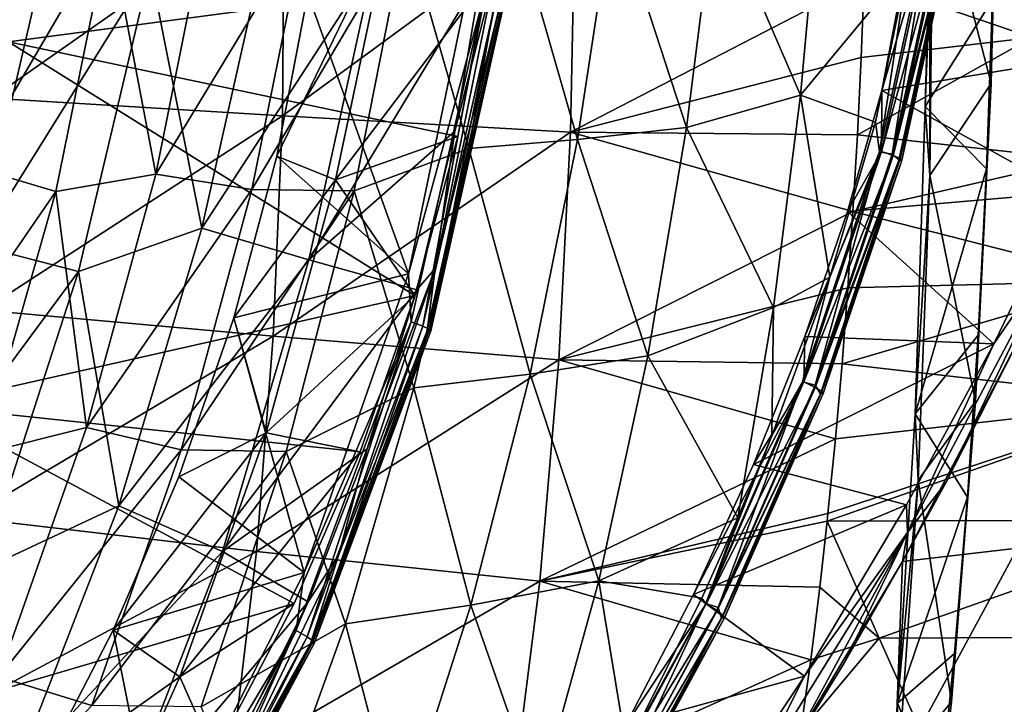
# Model space of a CAD drawing. Header units: metres. Extents: x -237 to 25, y -25 to 25.
# Tile 115 of 165: x -176.6 to -170.51, y -6.4 to -2.17. Entities that reach past the tile are written whole.
import ezdxf

# ---------------------------------------------------------------- set-up
doc = ezdxf.new("R2010")
doc.units = ezdxf.units.M
doc.layers.add('solid_10481232', color=7, linetype='CONTINUOUS')

msp = doc.modelspace()

# ---------------------------------------------------------------- linework, layer by layer
at = {"layer": 'solid_10481232'}
for points in [[(-178.062225, -0.000002, 175.902237), (-176.498291, 0, 182.174896), (-176.670776, -2.30257, 182.218124)], [(-173.705078, -1.908344, 181.474915), (-176.670776, -2.30257, 182.218124), (-176.498291, 0, 182.174896)], [(-169.760574, -2.354478, 180.48642), (-171.271667, -2.603187, 180.865097), (-171.006058, -1.210851, 180.798523)], [(-170.951843, -1.506603, 180.766571), (-171.006058, -1.210851, 180.798523), (-171.271667, -2.603187, 180.865097)], [(-169.490662, -1.524163, 180.418762), (-169.760574, -2.354478, 180.48642), (-171.006058, -1.210851, 180.798523)], [(-170.975754, -1.942788, 209.627594), (-170.955261, -1.175047, 209.743759), (-170.976074, -3.128834, 209.414764)], [(-170.596146, -2.559524, 209.476913), (-170.976074, -3.128834, 209.414764), (-170.955261, -1.175047, 209.743759)], [(-170.585846, -1.285485, 209.668015), (-170.596146, -2.559524, 209.476913), (-170.955261, -1.175047, 209.743759)], [(-176.771515, -1.325056, 213.115387), (-176.77652, -2.649678, 212.938065), (-174.966751, -1.381055, 212.816284)], [(-172.301376, -1.412054, 179.844559), (-171.654846, -1.313377, 180.059845), (-171.775055, -2.632299, 180.147095)], [(-171.775055, -2.632299, 180.147095), (-171.654846, -1.313377, 180.059845), (-171.110352, -1.831417, 180.237793)], [(-170.585846, -1.285485, 209.668015), (-170.577316, -1.769858, 209.58371), (-170.596146, -2.559524, 209.476913)], [(-176.77652, -2.649678, 212.938065), (-174.978104, -2.759846, 212.623642), (-174.966751, -1.381055, 212.816284)], [(-174.966751, -1.381055, 212.816284), (-174.978104, -2.759846, 212.623642), (-173.168442, -1.433828, 212.506714)], [(-170.967102, -1.358563, 209.676636), (-170.975754, -1.942788, 209.627594), (-171.004059, -2.70225, 209.467102)], [(-170.967102, -1.358563, 209.676636), (-171.004059, -2.70225, 209.467102), (-170.588791, -2.040173, 209.518616)], [(-174.978104, -2.759846, 212.623642), (-173.19725, -2.861334, 212.302582), (-173.168442, -1.433828, 212.506714)], [(-173.563583, -1.474611, 179.272141), (-172.930328, -1.448005, 179.580063), (-173.153641, -2.905335, 179.639679)], [(-173.168442, -1.433828, 212.506714), (-173.19725, -2.861334, 212.302582), (-171.382294, -1.92101, 212.14061)], [(-173.153641, -2.905335, 179.639679), (-172.930328, -1.448005, 179.580063), (-172.479355, -2.831429, 179.923279)], [(-172.930328, -1.448005, 179.580063), (-172.301376, -1.412054, 179.844559), (-172.479355, -2.831429, 179.923279)], [(-172.479355, -2.831429, 179.923279), (-172.301376, -1.412054, 179.844559), (-171.775055, -2.632299, 180.147095)], [(-174.215607, -1.6045, 178.912613), (-173.563583, -1.474611, 179.272141), (-173.825439, -2.960696, 179.311127)], [(-173.825439, -2.960696, 179.311127), (-173.563583, -1.474611, 179.272141), (-173.153641, -2.905335, 179.639679)], [(-170.635345, -1.516509, 212.055756), (-171.382294, -1.92101, 212.14061), (-170.342575, -2.274654, 211.906387)], [(-170.967438, -1.509043, 180.258072), (-171.286911, -2.981542, 180.338135), (-171.110352, -1.831417, 180.237793)], [(-171.207886, -2.996702, 180.407761), (-171.286911, -2.981542, 180.338135), (-170.967438, -1.509043, 180.258072)], [(-171.274063, -2.979297, 180.847321), (-170.951843, -1.506603, 180.766571), (-171.271667, -2.603187, 180.865097)], [(-170.876755, -1.520932, 180.692581), (-170.951843, -1.506603, 180.766571), (-171.274063, -2.979297, 180.847321)], [(-170.876755, -1.520932, 180.692581), (-171.274063, -2.979297, 180.847321), (-171.201431, -3.004932, 180.773941)], [(-170.887161, -1.517572, 180.327393), (-171.207886, -2.996702, 180.407761), (-170.967438, -1.509043, 180.258072)], [(-170.839096, -1.537252, 180.416367), (-171.207886, -2.996702, 180.407761), (-170.887161, -1.517572, 180.327393)], [(-170.876755, -1.520932, 180.692581), (-171.201431, -3.004932, 180.773941), (-170.832718, -1.531135, 180.601685)], [(-170.635345, -1.516509, 212.055756), (-170.342575, -2.274654, 211.906387), (-167.795975, -1.511656, 211.545746)], [(-176.908569, -3.07033, 176.723953), (-176.611176, -1.526001, 176.764816), (-176.049973, -1.604504, 177.42807)], [(-176.049973, -1.604504, 177.42807), (-175.444733, -1.551139, 178.003677), (-175.76088, -3.120051, 177.988205)], [(-175.76088, -3.120051, 177.988205), (-175.444733, -1.551139, 178.003677), (-174.839661, -1.599368, 178.492996)], [(-174.315689, -1.572344, 181.150177), (-174.821396, -2.005296, 180.928558), (-175.012543, -3.008952, 180.976212)], [(-174.648972, -3.155974, 181.20015), (-174.315689, -1.572344, 181.150177), (-175.012543, -3.008952, 180.976212)], [(-174.648972, -3.155974, 181.20015), (-173.705078, -1.908344, 181.474915), (-174.315689, -1.572344, 181.150177)], [(-170.839096, -1.537252, 180.416367), (-171.16655, -3.034163, 180.498428), (-171.207886, -2.996702, 180.407761)], [(-171.201431, -3.004932, 180.773941), (-171.159119, -3.023209, 180.683472), (-170.832718, -1.531135, 180.601685)], [(-171.14888, -3.032632, 180.590683), (-171.16655, -3.034163, 180.498428), (-170.839096, -1.537252, 180.416367)], [(-170.832718, -1.531135, 180.601685), (-171.159119, -3.023209, 180.683472), (-170.821564, -1.536396, 180.508667)], [(-171.159119, -3.023209, 180.683472), (-171.14888, -3.032632, 180.590683), (-170.821564, -1.536396, 180.508667)], [(-170.821564, -1.536396, 180.508667), (-171.14888, -3.032632, 180.590683), (-170.839096, -1.537252, 180.416367)], [(-176.908569, -3.07033, 176.723953), (-176.049973, -1.604504, 177.42807), (-176.38002, -3.228314, 177.401306)], [(-176.38002, -3.228314, 177.401306), (-176.049973, -1.604504, 177.42807), (-175.76088, -3.120051, 177.988205)], [(-175.76088, -3.120051, 177.988205), (-174.839661, -1.599368, 178.492996), (-175.167557, -3.215026, 178.499207)], [(-175.167557, -3.215026, 178.499207), (-174.839661, -1.599368, 178.492996), (-174.215607, -1.6045, 178.912613)], [(-175.167557, -3.215026, 178.499207), (-174.215607, -1.6045, 178.912613), (-174.534134, -3.223076, 178.940948)], [(-174.534134, -3.223076, 178.940948), (-174.215607, -1.6045, 178.912613), (-173.825439, -2.960696, 179.311127)], [(-175.475525, -3.453236, 179.333984), (-175.086166, -1.718463, 179.316162), (-175.79483, -1.851263, 178.798599)], [(-174.413452, -1.817952, 179.751984), (-175.086166, -1.718463, 179.316162), (-175.475525, -3.453236, 179.333984)], [(-176.860306, -3.560216, 178.17775), (-176.445358, -1.769491, 178.198181), (-177.095978, -1.822341, 177.494431)], [(-175.79483, -1.851263, 178.798599), (-176.445358, -1.769491, 178.198181), (-176.860306, -3.560216, 178.17775)], [(-174.815369, -3.648664, 179.810059), (-174.413452, -1.817952, 179.751984), (-175.475525, -3.453236, 179.333984)], [(-173.747391, -1.883151, 180.117859), (-174.413452, -1.817952, 179.751984), (-174.815369, -3.648664, 179.810059)], [(-170.588791, -2.040173, 209.518616), (-170.596146, -2.559524, 209.476913), (-170.577316, -1.769858, 209.58371)], [(-176.237839, -3.721741, 178.80629), (-175.79483, -1.851263, 178.798599), (-176.860306, -3.560216, 178.17775)], [(-175.475525, -3.453236, 179.333984), (-175.79483, -1.851263, 178.798599), (-176.237839, -3.721741, 178.80629)], [(-173.809586, -1.862926, 180.676285), (-174.19873, -3.736915, 180.773315), (-174.821396, -2.005296, 180.928558)], [(-173.912354, -2.854757, 180.161499), (-173.747391, -1.883151, 180.117859), (-174.815369, -3.648664, 179.810059)], [(-173.73671, -2.039417, 180.63858), (-174.19873, -3.736915, 180.773315), (-173.809586, -1.862926, 180.676285)], [(-173.662094, -1.869926, 180.179245), (-174.033493, -3.702832, 180.271851), (-173.631821, -2.068747, 180.277008)], [(-173.662094, -1.869926, 180.179245), (-173.912354, -2.854757, 180.161499), (-174.033493, -3.702832, 180.271851)], [(-173.662094, -1.869926, 180.179245), (-173.747391, -1.883151, 180.117859), (-173.912354, -2.854757, 180.161499)], [(-171.775055, -2.632299, 180.147095), (-171.110352, -1.831417, 180.237793), (-171.310562, -2.798723, 180.296356)], [(-171.286911, -2.981542, 180.338135), (-171.310562, -2.798723, 180.296356), (-171.110352, -1.831417, 180.237793)], [(-173.705078, -1.908344, 181.474915), (-173.89267, -2.886691, 181.521927), (-176.670776, -2.30257, 182.218124)], [(-174.648972, -3.155974, 181.20015), (-173.89267, -2.886691, 181.521927), (-173.705078, -1.908344, 181.474915)], [(-173.19725, -2.861334, 212.302582), (-171.400482, -2.399764, 212.073502), (-171.382294, -1.92101, 212.14061)], [(-170.342575, -2.274654, 211.906387), (-171.382294, -1.92101, 212.14061), (-171.400482, -2.399764, 212.073502)], [(-171.004059, -2.70225, 209.467102), (-170.975754, -1.942788, 209.627594), (-170.976074, -3.128834, 209.414764)], [(-174.19873, -3.736915, 180.773315), (-175.012543, -3.008952, 180.976212), (-174.821396, -2.005296, 180.928558)], [(-173.73671, -2.039417, 180.63858), (-174.181793, -4.032005, 180.749542), (-174.19873, -3.736915, 180.773315)], [(-174.109375, -4.059124, 180.674286), (-174.181793, -4.032005, 180.749542), (-173.73671, -2.039417, 180.63858)], [(-173.661407, -2.053588, 180.562607), (-174.109375, -4.059124, 180.674286), (-173.73671, -2.039417, 180.63858)], [(-174.068985, -4.077857, 180.583633), (-174.109375, -4.059124, 180.674286), (-173.661407, -2.053588, 180.562607)], [(-173.631821, -2.068747, 180.277008), (-174.082855, -4.088127, 180.389465), (-173.60907, -2.068475, 180.375458)], [(-174.082855, -4.088127, 180.389465), (-174.060059, -4.087608, 180.4879), (-173.60907, -2.068475, 180.375458)], [(-174.033493, -3.702832, 180.271851), (-174.082855, -4.088127, 180.389465), (-173.631821, -2.068747, 180.277008)], [(-173.619034, -2.063379, 180.471451), (-174.068985, -4.077857, 180.583633), (-173.661407, -2.053588, 180.562607)], [(-174.060059, -4.087608, 180.4879), (-174.068985, -4.077857, 180.583633), (-173.619034, -2.063379, 180.471451)], [(-173.60907, -2.068475, 180.375458), (-174.060059, -4.087608, 180.4879), (-173.619034, -2.063379, 180.471451)], [(-170.625443, -3.087955, 209.310806), (-170.588791, -2.040173, 209.518616), (-171.004059, -2.70225, 209.467102)], [(-170.625443, -3.087955, 209.310806), (-170.596146, -2.559524, 209.476913), (-170.588791, -2.040173, 209.518616)], [(-174.158539, -3.869124, 181.588547), (-177.184219, -4.551224, 182.346786), (-176.670776, -2.30257, 182.218124)], [(-173.89267, -2.886691, 181.521927), (-174.158539, -3.869124, 181.588547), (-176.670776, -2.30257, 182.218124)], [(-170.342575, -2.274654, 211.906387), (-171.400482, -2.399764, 212.073502), (-171.423203, -2.876786, 211.991531)], [(-170.342575, -2.274654, 211.906387), (-171.423203, -2.876786, 211.991531), (-170.05481, -3.029928, 211.718414)], [(-169.760574, -2.354478, 180.48642), (-170.125977, -3.233545, 180.577988), (-171.271667, -2.603187, 180.865097)], [(-173.19725, -2.861334, 212.302582), (-171.423203, -2.876786, 211.991531), (-171.400482, -2.399764, 212.073502)], [(-170.125977, -3.233545, 180.577988), (-171.483475, -3.350241, 180.918167), (-171.271667, -2.603187, 180.865097)], [(-171.274063, -2.979297, 180.847321), (-171.271667, -2.603187, 180.865097), (-171.483475, -3.350241, 180.918167)], [(-170.692749, -4.525166, 208.929092), (-170.976074, -3.128834, 209.414764), (-170.596146, -2.559524, 209.476913)], [(-170.692749, -4.525166, 208.929092), (-170.596146, -2.559524, 209.476913), (-170.676971, -4.116203, 209.01857)], [(-170.676971, -4.116203, 209.01857), (-170.596146, -2.559524, 209.476913), (-170.625443, -3.087955, 209.310806)], [(-176.77652, -2.649678, 212.938065), (-176.827988, -3.960129, 212.649963), (-174.978104, -2.759846, 212.623642)], [(-172.479355, -2.831429, 179.923279), (-171.775055, -2.632299, 180.147095), (-171.942551, -3.944994, 180.302094)], [(-171.942551, -3.944994, 180.302094), (-171.775055, -2.632299, 180.147095), (-171.593658, -3.75755, 180.37149)], [(-171.775055, -2.632299, 180.147095), (-171.310562, -2.798723, 180.296356), (-171.593658, -3.75755, 180.37149)], [(-171.065338, -4.600554, 208.912003), (-171.004059, -2.70225, 209.467102), (-170.976074, -3.128834, 209.414764)], [(-170.625443, -3.087955, 209.310806), (-171.004059, -2.70225, 209.467102), (-171.065338, -4.600554, 208.912003)], [(-176.827988, -3.960129, 212.649963), (-175.034744, -4.12136, 212.309662), (-174.978104, -2.759846, 212.623642)], [(-174.978104, -2.759846, 212.623642), (-175.034744, -4.12136, 212.309662), (-173.19725, -2.861334, 212.302582)], [(-171.286911, -2.981542, 180.338135), (-171.593658, -3.75755, 180.37149), (-171.310562, -2.798723, 180.296356)], [(-174.147079, -3.834575, 180.223526), (-173.912354, -2.854757, 180.161499), (-174.815369, -3.648664, 179.810059)], [(-174.033493, -3.702832, 180.271851), (-173.912354, -2.854757, 180.161499), (-174.147079, -3.834575, 180.223526)], [(-173.153641, -2.905335, 179.639679), (-172.479355, -2.831429, 179.923279), (-172.71817, -4.243424, 180.077209)], [(-172.71817, -4.243424, 180.077209), (-172.479355, -2.831429, 179.923279), (-171.942551, -3.944994, 180.302094)], [(-175.034744, -4.12136, 212.309662), (-173.269501, -4.266807, 211.967941), (-173.19725, -2.861334, 212.302582)], [(-174.648972, -3.155974, 181.20015), (-174.158539, -3.869124, 181.588547), (-173.89267, -2.886691, 181.521927)], [(-173.825439, -2.960696, 179.311127), (-173.153641, -2.905335, 179.639679), (-173.446411, -4.356053, 179.776276)], [(-173.446411, -4.356053, 179.776276), (-173.153641, -2.905335, 179.639679), (-172.71817, -4.243424, 180.077209)], [(-173.19725, -2.861334, 212.302582), (-173.269501, -4.266807, 211.967941), (-171.450836, -3.351464, 211.89476)], [(-173.19725, -2.861334, 212.302582), (-171.450836, -3.351464, 211.89476), (-171.423203, -2.876786, 211.991531)], [(-170.05481, -3.029928, 211.718414), (-171.423203, -2.876786, 211.991531), (-171.450836, -3.351464, 211.89476)], [(-174.534134, -3.223076, 178.940948), (-173.825439, -2.960696, 179.311127), (-174.165497, -4.441282, 179.427902)], [(-174.165497, -4.441282, 179.427902), (-173.825439, -2.960696, 179.311127), (-173.446411, -4.356053, 179.776276)], [(-171.286911, -2.981542, 180.338135), (-171.761917, -4.404052, 180.457169), (-171.593658, -3.75755, 180.37149)], [(-171.68428, -4.424175, 180.527145), (-171.761917, -4.404052, 180.457169), (-171.286911, -2.981542, 180.338135)], [(-171.753464, -4.404019, 180.967468), (-171.274063, -2.979297, 180.847321), (-171.748047, -4.122782, 180.984482)], [(-171.201431, -3.004932, 180.773941), (-171.274063, -2.979297, 180.847321), (-171.753464, -4.404019, 180.967468)], [(-171.274063, -2.979297, 180.847321), (-171.483475, -3.350241, 180.918167), (-171.748047, -4.122782, 180.984482)], [(-171.207886, -2.996702, 180.407761), (-171.68428, -4.424175, 180.527145), (-171.286911, -2.981542, 180.338135)], [(-174.648972, -3.155974, 181.20015), (-175.012543, -3.008952, 180.976212), (-175.279236, -4.008948, 181.042709)], [(-174.19873, -3.736915, 180.773315), (-175.279236, -4.008948, 181.042709), (-175.012543, -3.008952, 180.976212)], [(-171.201431, -3.004932, 180.773941), (-171.753464, -4.404019, 180.967468), (-171.683746, -4.438336, 180.894821)], [(-171.16655, -3.034163, 180.498428), (-171.68428, -4.424175, 180.527145), (-171.207886, -2.996702, 180.407761)], [(-171.16655, -3.034163, 180.498428), (-171.652191, -4.47748, 180.620132), (-171.68428, -4.424175, 180.527145)], [(-171.201431, -3.004932, 180.773941), (-171.683746, -4.438336, 180.894821), (-171.159119, -3.023209, 180.683472)], [(-171.683746, -4.438336, 180.894821), (-171.643509, -4.462811, 180.804871), (-171.159119, -3.023209, 180.683472)], [(-171.634338, -4.47543, 180.712341), (-171.652191, -4.47748, 180.620132), (-171.16655, -3.034163, 180.498428)], [(-171.159119, -3.023209, 180.683472), (-171.643509, -4.462811, 180.804871), (-171.14888, -3.032632, 180.590683)], [(-171.643509, -4.462811, 180.804871), (-171.634338, -4.47543, 180.712341), (-171.14888, -3.032632, 180.590683)], [(-171.14888, -3.032632, 180.590683), (-171.634338, -4.47543, 180.712341), (-171.16655, -3.034163, 180.498428)], [(-170.05481, -3.029928, 211.718414), (-171.450836, -3.351464, 211.89476), (-169.772278, -3.780174, 211.491806)], [(-177.333801, -4.612645, 176.754333), (-176.908569, -3.07033, 176.723953), (-176.38002, -3.228314, 177.401306)], [(-170.676971, -4.116203, 209.01857), (-170.625443, -3.087955, 209.310806), (-171.065338, -4.600554, 208.912003)], [(-176.38002, -3.228314, 177.401306), (-175.76088, -3.120051, 177.988205), (-176.188614, -4.68597, 178.053421)], [(-176.188614, -4.68597, 178.053421), (-175.76088, -3.120051, 177.988205), (-175.167557, -3.215026, 178.499207)], [(-175.078171, -4.71844, 181.345474), (-174.648972, -3.155974, 181.20015), (-175.279236, -4.008948, 181.042709)], [(-175.078171, -4.71844, 181.345474), (-174.158539, -3.869124, 181.588547), (-174.648972, -3.155974, 181.20015)], [(-171.065338, -4.600554, 208.912003), (-170.976074, -3.128834, 209.414764), (-171.048309, -5.012222, 208.797638)], [(-170.692749, -4.525166, 208.929092), (-171.048309, -5.012222, 208.797638), (-170.976074, -3.128834, 209.414764)], [(-176.188614, -4.68597, 178.053421), (-175.167557, -3.215026, 178.499207), (-175.604507, -4.824609, 178.592728)], [(-175.604507, -4.824609, 178.592728), (-175.167557, -3.215026, 178.499207), (-174.534134, -3.223076, 178.940948)], [(-175.604507, -4.824609, 178.592728), (-174.534134, -3.223076, 178.940948), (-174.954147, -4.833534, 179.058609)], [(-174.954147, -4.833534, 179.058609), (-174.534134, -3.223076, 178.940948), (-174.165497, -4.441282, 179.427902)], [(-177.333801, -4.612645, 176.754333), (-176.38002, -3.228314, 177.401306), (-176.841125, -4.848017, 177.457703)], [(-176.841125, -4.848017, 177.457703), (-176.38002, -3.228314, 177.401306), (-176.188614, -4.68597, 178.053421)], [(-170.125977, -3.233545, 180.577988), (-170.579361, -4.168847, 180.691605), (-171.483475, -3.350241, 180.918167)], [(-170.219849, -3.645212, 180.615189), (-170.579361, -4.168847, 180.691605), (-170.125977, -3.233545, 180.577988)], [(-173.269501, -4.266807, 211.967941), (-171.482101, -3.823284, 211.783081), (-171.450836, -3.351464, 211.89476)], [(-170.579361, -4.168847, 180.691605), (-171.748047, -4.122782, 180.984482), (-171.483475, -3.350241, 180.918167)], [(-169.772278, -3.780174, 211.491806), (-171.450836, -3.351464, 211.89476), (-171.482101, -3.823284, 211.783081)], [(-175.988693, -5.170681, 179.457367), (-175.475525, -3.453236, 179.333984), (-176.237839, -3.721741, 178.80629)], [(-174.815369, -3.648664, 179.810059), (-175.475525, -3.453236, 179.333984), (-175.988693, -5.170681, 179.457367)], [(-176.237839, -3.721741, 178.80629), (-176.860306, -3.560216, 178.17775), (-177.432297, -5.334196, 178.266663)], [(-175.347992, -5.452965, 179.986664), (-174.815369, -3.648664, 179.810059), (-175.988693, -5.170681, 179.457367)], [(-174.147079, -3.834575, 180.223526), (-174.815369, -3.648664, 179.810059), (-175.347992, -5.452965, 179.986664)], [(-170.219849, -3.645212, 180.615189), (-171.1138, -5.334371, 180.839218), (-170.579361, -4.168847, 180.691605)], [(-170.219849, -3.645212, 180.615189), (-170.874924, -5.024341, 180.801361), (-171.1138, -5.334371, 180.839218)], [(-170.219849, -3.645212, 180.615189), (-170.409042, -4.111772, 180.676208), (-170.874924, -5.024341, 180.801361)], [(-174.033493, -3.702832, 180.271851), (-174.629166, -5.470491, 180.420364), (-174.082855, -4.088127, 180.389465)], [(-174.033493, -3.702832, 180.271851), (-174.453476, -4.816835, 180.304413), (-174.629166, -5.470491, 180.420364)], [(-174.033493, -3.702832, 180.271851), (-174.147079, -3.834575, 180.223526), (-174.453476, -4.816835, 180.304413)], [(-176.838593, -5.568669, 178.935425), (-176.237839, -3.721741, 178.80629), (-177.432297, -5.334196, 178.266663)], [(-175.988693, -5.170681, 179.457367), (-176.237839, -3.721741, 178.80629), (-176.838593, -5.568669, 178.935425)], [(-174.19873, -3.736915, 180.773315), (-174.843933, -5.58202, 180.934174), (-175.279236, -4.008948, 181.042709)], [(-174.181793, -4.032005, 180.749542), (-174.843933, -5.58202, 180.934174), (-174.19873, -3.736915, 180.773315)], [(-171.761917, -4.404052, 180.457169), (-171.952179, -4.737626, 180.467178), (-171.593658, -3.75755, 180.37149)], [(-171.942551, -3.944994, 180.302094), (-171.593658, -3.75755, 180.37149), (-171.952179, -4.737626, 180.467178)], [(-174.453476, -4.816835, 180.304413), (-174.147079, -3.834575, 180.223526), (-175.347992, -5.452965, 179.986664)], [(-173.269501, -4.266807, 211.967941), (-171.518036, -4.291795, 211.656815), (-171.482101, -3.823284, 211.783081)], [(-169.772278, -3.780174, 211.491806), (-171.482101, -3.823284, 211.783081), (-171.518036, -4.291795, 211.656815)], [(-169.772278, -3.780174, 211.491806), (-171.518036, -4.291795, 211.656815), (-169.495163, -4.523089, 211.227005)], [(-174.158539, -3.869124, 181.588547), (-174.49704, -4.835595, 181.67337), (-177.184219, -4.551224, 182.346786)], [(-175.078171, -4.71844, 181.345474), (-174.49704, -4.835595, 181.67337), (-174.158539, -3.869124, 181.588547)], [(-172.71817, -4.243424, 180.077209), (-171.942551, -3.944994, 180.302094), (-172.161774, -5.24386, 180.524567)], [(-171.942551, -3.944994, 180.302094), (-171.952179, -4.737626, 180.467178), (-172.161774, -5.24386, 180.524567)], [(-176.827988, -3.960129, 212.649963), (-176.927399, -5.243644, 212.253555), (-175.034744, -4.12136, 212.309662)], [(-175.078171, -4.71844, 181.345474), (-175.279236, -4.008948, 181.042709), (-175.617737, -4.990568, 181.127106)], [(-174.843933, -5.58202, 180.934174), (-175.617737, -4.990568, 181.127106), (-175.279236, -4.008948, 181.042709)], [(-174.825546, -5.979119, 180.852859), (-174.893524, -5.940058, 180.927002), (-174.181793, -4.032005, 180.749542)], [(-174.181793, -4.032005, 180.749542), (-174.893524, -5.940058, 180.927002), (-174.843933, -5.58202, 180.934174)], [(-174.109375, -4.059124, 180.674286), (-174.825546, -5.979119, 180.852859), (-174.181793, -4.032005, 180.749542)], [(-174.788223, -6.006102, 180.76297), (-174.825546, -5.979119, 180.852859), (-174.109375, -4.059124, 180.674286)], [(-174.068985, -4.077857, 180.583633), (-174.788223, -6.006102, 180.76297), (-174.109375, -4.059124, 180.674286)], [(-174.780914, -6.020147, 180.667633), (-174.788223, -6.006102, 180.76297), (-174.068985, -4.077857, 180.583633)], [(-174.060059, -4.087608, 180.4879), (-174.780914, -6.020147, 180.667633), (-174.068985, -4.077857, 180.583633)], [(-176.927399, -5.243644, 212.253555), (-175.138519, -5.451742, 211.877335), (-175.034744, -4.12136, 212.309662)], [(-175.034744, -4.12136, 212.309662), (-175.138519, -5.451742, 211.877335), (-173.269501, -4.266807, 211.967941)], [(-174.082855, -4.088127, 180.389465), (-174.803802, -6.020894, 180.569214), (-174.060059, -4.087608, 180.4879)], [(-174.803802, -6.020894, 180.569214), (-174.780914, -6.020147, 180.667633), (-174.060059, -4.087608, 180.4879)], [(-174.629166, -5.470491, 180.420364), (-174.803802, -6.020894, 180.569214), (-174.082855, -4.088127, 180.389465)], [(-170.579361, -4.168847, 180.691605), (-172.065811, -4.914933, 181.064102), (-171.748047, -4.122782, 180.984482)], [(-171.753464, -4.404019, 180.967468), (-171.748047, -4.122782, 180.984482), (-172.065811, -4.914933, 181.064102)], [(-170.409042, -4.111772, 180.676208), (-170.433975, -5.430925, 180.976608), (-171.143341, -5.514765, 180.873672)], [(-170.874924, -5.024341, 180.801361), (-170.409042, -4.111772, 180.676208), (-171.143341, -5.514765, 180.873672)], [(-170.743042, -5.116872, 208.643814), (-170.676971, -4.116203, 209.01857), (-171.065338, -4.600554, 208.912003)], [(-170.692749, -4.525166, 208.929092), (-170.676971, -4.116203, 209.01857), (-170.743042, -5.116872, 208.643814)], [(-170.579361, -4.168847, 180.691605), (-171.118713, -5.164377, 180.826767), (-172.065811, -4.914933, 181.064102)], [(-171.1138, -5.334371, 180.839218), (-171.118713, -5.164377, 180.826767), (-170.579361, -4.168847, 180.691605)], [(-173.446411, -4.356053, 179.776276), (-172.71817, -4.243424, 180.077209), (-173.022476, -5.632789, 180.304794)], [(-173.022476, -5.632789, 180.304794), (-172.71817, -4.243424, 180.077209), (-172.161774, -5.24386, 180.524567)], [(-175.138519, -5.451742, 211.877335), (-173.387527, -5.635905, 211.506653), (-173.269501, -4.266807, 211.967941)], [(-173.269501, -4.266807, 211.967941), (-173.387527, -5.635905, 211.506653), (-171.559555, -4.756541, 211.51619)], [(-173.269501, -4.266807, 211.967941), (-171.559555, -4.756541, 211.51619), (-171.518036, -4.291795, 211.656815)], [(-169.495163, -4.523089, 211.227005), (-171.518036, -4.291795, 211.656815), (-171.559555, -4.756541, 211.51619)], [(-174.165497, -4.441282, 179.427902), (-173.446411, -4.356053, 179.776276), (-173.813583, -5.783489, 179.988235)], [(-173.813583, -5.783489, 179.988235), (-173.446411, -4.356053, 179.776276), (-173.022476, -5.632789, 180.304794)], [(-174.954147, -4.833534, 179.058609), (-174.165497, -4.441282, 179.427902), (-174.588882, -5.898476, 179.620758)], [(-174.588882, -5.898476, 179.620758), (-174.165497, -4.441282, 179.427902), (-173.813583, -5.783489, 179.988235)], [(-171.753464, -4.404019, 180.967468), (-172.065811, -4.914933, 181.064102), (-172.435837, -5.719014, 181.156845)], [(-172.357635, -5.776261, 181.118866), (-171.753464, -4.404019, 180.967468), (-172.435837, -5.719014, 181.156845)], [(-171.761917, -4.404052, 180.457169), (-172.36026, -5.773473, 180.607117), (-171.952179, -4.737626, 180.467178)], [(-172.284088, -5.797655, 180.67746), (-172.36026, -5.773473, 180.607117), (-171.761917, -4.404052, 180.457169)], [(-171.683746, -4.438336, 180.894821), (-171.753464, -4.404019, 180.967468), (-172.357635, -5.776261, 181.118866)], [(-171.683746, -4.438336, 180.894821), (-172.357635, -5.776261, 181.118866), (-172.291092, -5.817801, 181.047012)], [(-171.683746, -4.438336, 180.894821), (-172.291092, -5.817801, 181.047012), (-171.643509, -4.462811, 180.804871)], [(-171.68428, -4.424175, 180.527145), (-172.284088, -5.797655, 180.67746), (-171.761917, -4.404052, 180.457169)], [(-171.652191, -4.47748, 180.620132), (-172.284088, -5.797655, 180.67746), (-171.68428, -4.424175, 180.527145)], [(-172.291092, -5.817801, 181.047012), (-172.253128, -5.847435, 180.957642), (-171.643509, -4.462811, 180.804871)], [(-171.652191, -4.47748, 180.620132), (-172.263168, -5.865197, 180.773239), (-172.284088, -5.797655, 180.67746)], [(-172.245117, -5.862714, 180.865417), (-172.263168, -5.865197, 180.773239), (-171.652191, -4.47748, 180.620132)], [(-171.643509, -4.462811, 180.804871), (-172.253128, -5.847435, 180.957642), (-171.634338, -4.47543, 180.712341)], [(-172.253128, -5.847435, 180.957642), (-172.245117, -5.862714, 180.865417), (-171.634338, -4.47543, 180.712341)], [(-171.634338, -4.47543, 180.712341), (-172.245117, -5.862714, 180.865417), (-171.652191, -4.47748, 180.620132)], [(-174.905334, -5.773773, 181.775696), (-178.026047, -6.690937, 182.557755), (-177.184219, -4.551224, 182.346786)], [(-174.49704, -4.835595, 181.67337), (-174.905334, -5.773773, 181.775696), (-177.184219, -4.551224, 182.346786)], [(-169.495163, -4.523089, 211.227005), (-171.605072, -5.216938, 211.361115), (-171.610016, -5.264198, 211.344284)], [(-169.495163, -4.523089, 211.227005), (-171.610016, -5.264198, 211.344284), (-169.223724, -5.25635, 210.9245)], [(-169.495163, -4.523089, 211.227005), (-171.559555, -4.756541, 211.51619), (-171.605072, -5.216938, 211.361115)], [(-170.692749, -4.525166, 208.929092), (-170.841492, -6.380618, 208.085541), (-171.048309, -5.012222, 208.797638)], [(-170.692749, -4.525166, 208.929092), (-170.82312, -6.081932, 208.189728), (-170.841492, -6.380618, 208.085541)], [(-170.692749, -4.525166, 208.929092), (-170.743042, -5.116872, 208.643814), (-170.82312, -6.081932, 208.189728)], [(-171.174759, -6.389623, 208.080978), (-171.065338, -4.600554, 208.912003), (-171.048309, -5.012222, 208.797638)], [(-170.743042, -5.116872, 208.643814), (-171.065338, -4.600554, 208.912003), (-171.174759, -6.389623, 208.080978)], [(-176.841125, -4.848017, 177.457703), (-176.188614, -4.68597, 178.053421), (-176.732803, -6.226429, 178.197403)], [(-176.732803, -6.226429, 178.197403), (-176.188614, -4.68597, 178.053421), (-175.604507, -4.824609, 178.592728)], [(-175.078171, -4.71844, 181.345474), (-175.617737, -4.990568, 181.127106), (-176.024368, -5.938463, 181.2285)], [(-175.612747, -6.227353, 181.581253), (-175.078171, -4.71844, 181.345474), (-176.024368, -5.938463, 181.2285)], [(-175.612747, -6.227353, 181.581253), (-174.49704, -4.835595, 181.67337), (-175.078171, -4.71844, 181.345474)], [(-172.36026, -5.773473, 180.607117), (-172.161774, -5.24386, 180.524567), (-171.952179, -4.737626, 180.467178)], [(-173.387527, -5.635905, 211.506653), (-171.605072, -5.216938, 211.361115), (-171.559555, -4.756541, 211.51619)], [(-176.732803, -6.226429, 178.197403), (-175.604507, -4.824609, 178.592728), (-176.15564, -6.403908, 178.771423)], [(-176.15564, -6.403908, 178.771423), (-175.604507, -4.824609, 178.592728), (-174.954147, -4.833534, 179.058609)], [(-176.15564, -6.403908, 178.771423), (-174.954147, -4.833534, 179.058609), (-175.480865, -6.411985, 179.263458)], [(-175.612747, -6.227353, 181.581253), (-174.905334, -5.773773, 181.775696), (-174.49704, -4.835595, 181.67337)], [(-175.480865, -6.411985, 179.263458), (-174.954147, -4.833534, 179.058609), (-174.588882, -5.898476, 179.620758)], [(-174.818893, -5.762426, 180.401077), (-174.453476, -4.816835, 180.304413), (-175.347992, -5.452965, 179.986664)], [(-174.629166, -5.470491, 180.420364), (-174.453476, -4.816835, 180.304413), (-174.818893, -5.762426, 180.401077)], [(-171.118713, -5.164377, 180.826767), (-172.435837, -5.719014, 181.156845), (-172.065811, -4.914933, 181.064102)], [(-174.843933, -5.58202, 180.934174), (-176.024368, -5.938463, 181.2285), (-175.617737, -4.990568, 181.127106)], [(-171.174759, -6.389623, 208.080978), (-171.048309, -5.012222, 208.797638), (-171.168106, -6.777977, 207.907608)], [(-170.841492, -6.380618, 208.085541), (-171.168106, -6.777977, 207.907608), (-171.048309, -5.012222, 208.797638)], [(-171.1138, -5.334371, 180.839218), (-170.874924, -5.024341, 180.801361), (-171.143341, -5.514765, 180.873672)], [(-176.635727, -6.836995, 179.682693), (-175.988693, -5.170681, 179.457367), (-176.838593, -5.568669, 178.935425)], [(-175.347992, -5.452965, 179.986664), (-175.988693, -5.170681, 179.457367), (-176.635727, -6.836995, 179.682693)], [(-171.118713, -5.164377, 180.826767), (-171.750687, -6.222034, 180.985138), (-172.435837, -5.719014, 181.156845)], [(-171.1138, -5.334371, 180.839218), (-171.750687, -6.222034, 180.985138), (-171.118713, -5.164377, 180.826767)], [(-170.82312, -6.081932, 208.189728), (-170.743042, -5.116872, 208.643814), (-171.174759, -6.389623, 208.080978)], [(-173.387527, -5.635905, 211.506653), (-171.610016, -5.264198, 211.344284), (-171.605072, -5.216938, 211.361115)], [(-176.927399, -5.243644, 212.253555), (-177.07663, -6.48801, 211.752396), (-175.138519, -5.451742, 211.877335)], [(-173.387527, -5.635905, 211.506653), (-171.655426, -5.672514, 211.191818), (-171.610016, -5.264198, 211.344284)], [(-173.022476, -5.632789, 180.304794), (-172.161774, -5.24386, 180.524567), (-172.38501, -5.74066, 180.585815)], [(-172.36026, -5.773473, 180.607117), (-172.38501, -5.74066, 180.585815), (-172.161774, -5.24386, 180.524567)], [(-171.288055, -5.988423, 210.993835), (-171.610016, -5.264198, 211.344284), (-171.655426, -5.672514, 211.191818)], [(-171.288055, -5.988423, 210.993835), (-169.223724, -5.25635, 210.9245), (-171.610016, -5.264198, 211.344284)], [(-171.288055, -5.988423, 210.993835), (-168.958176, -5.977629, 210.584793), (-169.223724, -5.25635, 210.9245)], [(-171.1138, -5.334371, 180.839218), (-172.119247, -6.954362, 181.091171), (-171.750687, -6.222034, 180.985138)], [(-171.1138, -5.334371, 180.839218), (-171.902451, -6.790793, 181.078995), (-172.119247, -6.954362, 181.091171)], [(-171.1138, -5.334371, 180.839218), (-171.503067, -6.138627, 180.97084), (-171.902451, -6.790793, 181.078995)], [(-171.1138, -5.334371, 180.839218), (-171.143341, -5.514765, 180.873672), (-171.503067, -6.138627, 180.97084)], [(-177.07663, -6.48801, 211.752396), (-175.291794, -6.737794, 211.330902), (-175.138519, -5.451742, 211.877335)], [(-176.021515, -7.191473, 180.277298), (-175.347992, -5.452965, 179.986664), (-176.635727, -6.836995, 179.682693)], [(-174.818893, -5.762426, 180.401077), (-175.347992, -5.452965, 179.986664), (-176.021515, -7.191473, 180.277298)], [(-174.629166, -5.470491, 180.420364), (-175.432159, -7.147535, 180.620575), (-174.803802, -6.020894, 180.569214)], [(-174.629166, -5.470491, 180.420364), (-174.818893, -5.762426, 180.401077), (-175.432159, -7.147535, 180.620575)], [(-175.138519, -5.451742, 211.877335), (-175.291794, -6.737794, 211.330902), (-173.387527, -5.635905, 211.506653)], [(-170.433975, -5.430925, 180.976608), (-170.320282, -6.684449, 181.374557), (-171.193222, -6.835146, 181.272491)], [(-171.143341, -5.514765, 180.873672), (-170.433975, -5.430925, 180.976608), (-171.193222, -6.835146, 181.272491)], [(-171.143341, -5.514765, 180.873672), (-171.193222, -6.835146, 181.272491), (-172.007126, -6.955453, 181.107498)], [(-171.503067, -6.138627, 180.97084), (-171.143341, -5.514765, 180.873672), (-172.007126, -6.955453, 181.107498)], [(-174.843933, -5.58202, 180.934174), (-175.739151, -7.358628, 181.157379), (-176.024368, -5.938463, 181.2285)], [(-174.893524, -5.940058, 180.927002), (-175.739151, -7.358628, 181.157379), (-174.843933, -5.58202, 180.934174)], [(-175.291794, -6.737794, 211.330902), (-173.554199, -6.95506, 210.923904), (-173.387527, -5.635905, 211.506653)], [(-173.813583, -5.783489, 179.988235), (-173.022476, -5.632789, 180.304794), (-173.394257, -6.983552, 180.604782)], [(-173.387527, -5.635905, 211.506653), (-173.554199, -6.95506, 210.923904), (-171.712006, -6.122835, 211.008621)], [(-173.394257, -6.983552, 180.604782), (-173.022476, -5.632789, 180.304794), (-172.851379, -6.669929, 180.71373)], [(-173.387527, -5.635905, 211.506653), (-171.712006, -6.122835, 211.008621), (-171.655426, -5.672514, 211.191818)], [(-173.022476, -5.632789, 180.304794), (-172.38501, -5.74066, 180.585815), (-172.851379, -6.669929, 180.71373)], [(-171.750687, -6.222034, 180.985138), (-172.85704, -6.527259, 181.26239), (-172.435837, -5.719014, 181.156845)], [(-172.357635, -5.776261, 181.118866), (-172.435837, -5.719014, 181.156845), (-172.85704, -6.527259, 181.26239)], [(-171.288055, -5.988423, 210.993835), (-171.655426, -5.672514, 211.191818), (-171.712006, -6.122835, 211.008621)], [(-174.905334, -5.773773, 181.775696), (-175.397552, -6.709079, 181.899048), (-178.026047, -6.690937, 182.557755)], [(-175.720764, -7.557945, 180.640259), (-174.818893, -5.762426, 180.401077), (-176.021515, -7.191473, 180.277298)], [(-175.432159, -7.147535, 180.620575), (-174.818893, -5.762426, 180.401077), (-175.720764, -7.557945, 180.640259)], [(-175.612747, -6.227353, 181.581253), (-175.397552, -6.709079, 181.899048), (-174.905334, -5.773773, 181.775696)], [(-173.070541, -7.091218, 181.297531), (-172.357635, -5.776261, 181.118866), (-172.85704, -6.527259, 181.26239)], [(-172.291092, -5.817801, 181.047012), (-172.357635, -5.776261, 181.118866), (-173.070541, -7.091218, 181.297531)], [(-172.36026, -5.773473, 180.607117), (-173.066086, -7.086148, 180.783997), (-172.851379, -6.669929, 180.71373)], [(-172.991516, -7.114033, 180.854736), (-173.066086, -7.086148, 180.783997), (-172.36026, -5.773473, 180.607117)], [(-172.284088, -5.797655, 180.67746), (-172.991516, -7.114033, 180.854736), (-172.36026, -5.773473, 180.607117)], [(-172.36026, -5.773473, 180.607117), (-172.851379, -6.669929, 180.71373), (-172.38501, -5.74066, 180.585815)], [(-174.588882, -5.898476, 179.620758), (-173.813583, -5.783489, 179.988235), (-174.25705, -7.170054, 180.274109)], [(-174.25705, -7.170054, 180.274109), (-173.813583, -5.783489, 179.988235), (-173.394257, -6.983552, 180.604782)], [(-172.291092, -5.817801, 181.047012), (-173.070541, -7.091218, 181.297531), (-173.007553, -7.139329, 181.226563)], [(-172.291092, -5.817801, 181.047012), (-173.007553, -7.139329, 181.226563), (-172.253128, -5.847435, 180.957642)], [(-172.263168, -5.865197, 180.773239), (-172.991516, -7.114033, 180.854736), (-172.284088, -5.797655, 180.67746)], [(-175.480865, -6.411985, 179.263458), (-174.588882, -5.898476, 179.620758), (-175.097244, -7.313266, 179.888077)], [(-175.097244, -7.313266, 179.888077), (-174.588882, -5.898476, 179.620758), (-174.25705, -7.170054, 180.274109)], [(-173.007553, -7.139329, 181.226563), (-172.972137, -7.173656, 181.137817), (-172.253128, -5.847435, 180.957642)], [(-172.263168, -5.865197, 180.773239), (-172.983688, -7.194228, 180.953812), (-172.991516, -7.114033, 180.854736)], [(-172.965439, -7.191353, 181.045929), (-172.983688, -7.194228, 180.953812), (-172.263168, -5.865197, 180.773239)], [(-172.253128, -5.847435, 180.957642), (-172.972137, -7.173656, 181.137817), (-172.245117, -5.862714, 180.865417)], [(-172.972137, -7.173656, 181.137817), (-172.965439, -7.191353, 181.045929), (-172.245117, -5.862714, 180.865417)], [(-172.245117, -5.862714, 180.865417), (-172.965439, -7.191353, 181.045929), (-172.263168, -5.865197, 180.773239)], [(-175.612747, -6.227353, 181.581253), (-176.024368, -5.938463, 181.2285), (-176.497711, -6.855242, 181.346512)], [(-175.739151, -7.358628, 181.157379), (-176.497711, -6.855242, 181.346512), (-176.024368, -5.938463, 181.2285)], [(-175.786499, -7.780956, 181.092453), (-175.84874, -7.73113, 181.165161), (-174.893524, -5.940058, 180.927002)], [(-174.893524, -5.940058, 180.927002), (-175.84874, -7.73113, 181.165161), (-175.739151, -7.358628, 181.157379)], [(-174.825546, -5.979119, 180.852859), (-175.786499, -7.780956, 181.092453), (-174.893524, -5.940058, 180.927002)], [(-175.753143, -7.815377, 181.00354), (-175.786499, -7.780956, 181.092453), (-174.825546, -5.979119, 180.852859)], [(-174.803802, -6.020894, 180.569214), (-175.770874, -7.834244, 180.810333), (-174.780914, -6.020147, 180.667633)], [(-175.770874, -7.834244, 180.810333), (-175.747879, -7.833292, 180.908722), (-174.780914, -6.020147, 180.667633)], [(-175.432159, -7.147535, 180.620575), (-175.770874, -7.834244, 180.810333), (-174.803802, -6.020894, 180.569214)], [(-174.788223, -6.006102, 180.76297), (-175.753143, -7.815377, 181.00354), (-174.825546, -5.979119, 180.852859)], [(-175.747879, -7.833292, 180.908722), (-175.753143, -7.815377, 181.00354), (-174.788223, -6.006102, 180.76297)], [(-174.780914, -6.020147, 180.667633), (-175.747879, -7.833292, 180.908722), (-174.788223, -6.006102, 180.76297)], [(-171.288055, -5.988423, 210.993835), (-171.712006, -6.122835, 211.008621), (-171.774261, -6.567402, 210.811615)], [(-171.288055, -5.988423, 210.993835), (-171.774261, -6.567402, 210.811615), (-170.97139, -6.69828, 210.606277)], [(-171.288055, -5.988423, 210.993835), (-170.97139, -6.69828, 210.606277), (-168.958176, -5.977629, 210.584793)], [(-170.97139, -6.69828, 210.606277), (-168.698746, -6.684631, 210.208496), (-168.958176, -5.977629, 210.584793)], [(-170.916718, -7.006199, 207.658905), (-170.82312, -6.081932, 208.189728), (-171.174759, -6.389623, 208.080978)], [(-170.841492, -6.380618, 208.085541), (-170.82312, -6.081932, 208.189728), (-170.916718, -7.006199, 207.658905)], [(-173.554199, -6.95506, 210.923904), (-171.774261, -6.567402, 210.811615), (-171.712006, -6.122835, 211.008621)], [(-171.902451, -6.790793, 181.078995), (-171.503067, -6.138627, 180.97084), (-172.007126, -6.955453, 181.107498)], [(-177.393982, -7.71733, 178.417801), (-176.732803, -6.226429, 178.197403), (-176.15564, -6.403908, 178.771423)], [(-176.252106, -7.651375, 181.900787), (-175.612747, -6.227353, 181.581253), (-176.497711, -6.855242, 181.346512)], [(-176.252106, -7.651375, 181.900787), (-175.397552, -6.709079, 181.899048), (-175.612747, -6.227353, 181.581253)], [(-171.750687, -6.222034, 180.985138), (-172.490997, -7.340365, 181.170654), (-172.85704, -6.527259, 181.26239)], [(-172.119247, -6.954362, 181.091171), (-172.490997, -7.340365, 181.170654), (-171.750687, -6.222034, 180.985138)], [(-171.330185, -8.033347, 206.990891), (-171.174759, -6.389623, 208.080978), (-171.168106, -6.777977, 207.907608)], [(-170.916718, -7.006199, 207.658905), (-171.174759, -6.389623, 208.080978), (-171.330185, -8.033347, 206.990891)], [(-170.841492, -6.380618, 208.085541), (-171.038635, -8.079188, 206.967453), (-171.168106, -6.777977, 207.907608)], [(-170.841492, -6.380618, 208.085541), (-170.916718, -7.006199, 207.658905), (-171.038635, -8.079188, 206.967453)]]:
    msp.add_3dface(points, dxfattribs=at)

doc.saveas('drawing.dxf')
